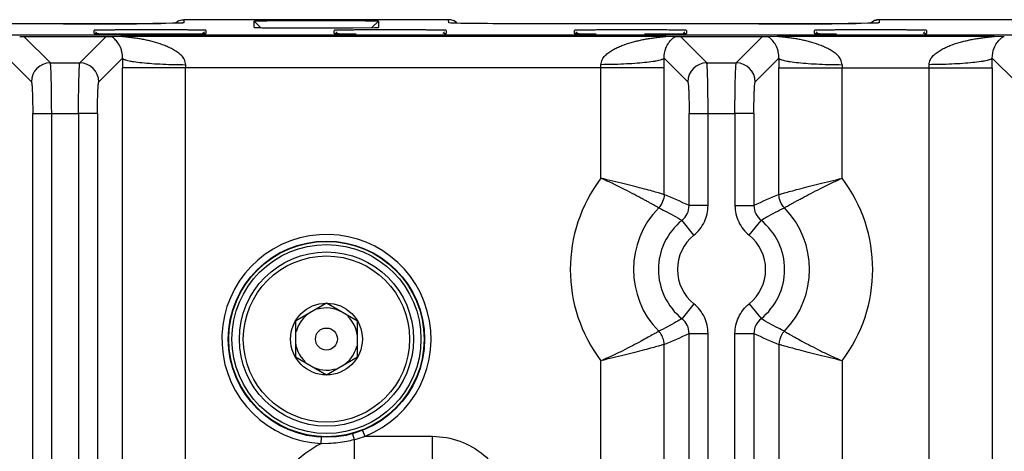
# Model space of a CAD drawing. Header units: inches. Extents: x 0 to 34, y 0 to 22.
# Tile 53 of 57: x 21.8 to 23.4, y 12.1 to 12.8. Entities that reach past the tile are written whole.
import ezdxf

# ---------------------------------------------------------------- set-up
doc = ezdxf.new("R2010")
doc.units = ezdxf.units.IN
doc.header["$LTSCALE"] = 1.87
doc.header["$MEASUREMENT"] = 0
doc.layers.get('0').update_dxf_attribs({"linetype": 'CONTINUOUS'})

msp = doc.modelspace()

# ---------------------------------------------------------------- linework, layer by layer
at = {"color": 7, "linetype": 'CONTINUOUS'}
for p, q in [((22.0977, 12.7927), (22.1009, 12.793)), ((22.5199, 12.793), (22.1008, 12.793)), ((22.1008, 12.793), (22.1008, 12.788)), ((22.212, 12.7808), (22.212, 12.7904)), ((22.2222, 12.7804), (22.212, 12.7904)), ((22.3986, 12.7804), (22.4088, 12.7904)), ((22.4088, 12.7904), (22.4088, 12.7808)), ((22.52, 12.788), (22.5199, 12.793)), ((23.4941, 12.793), (23.2008, 12.793)), ((23.2008, 12.793), (23.2008, 12.788)), ((21.9289, 12.7863), (21.5363, 12.7864)), ((22.0107, 12.7866), (21.9289, 12.7863)), ((21.9589, 12.7712), (21.9589, 12.7761)), ((21.9613, 12.7737), (21.9641, 12.7709)), ((22.0518, 12.7869), (22.0107, 12.7866)), ((22.0724, 12.7871), (22.0518, 12.7869)), ((22.089, 12.7874), (22.0645, 12.787)), ((22.0829, 12.7873), (22.0724, 12.7871)), ((22.0886, 12.7874), (22.0829, 12.7873)), ((22.0922, 12.7875), (22.0886, 12.7874)), ((22.0943, 12.7875), (22.0922, 12.7875)), ((22.0955, 12.7876), (22.0943, 12.7875)), ((22.0964, 12.7876), (22.096, 12.7876)), ((22.1008, 12.788), (22.0977, 12.7877)), ((22.1307, 12.7709), (22.1335, 12.7737)), ((22.136, 12.7761), (22.136, 12.7712)), ((22.212, 12.7808), (22.212, 12.7808)), ((22.3389, 12.7712), (22.3389, 12.7761)), ((22.3413, 12.7737), (22.3441, 12.7709)), ((22.3687, 12.7801), (22.4027, 12.7805)), ((22.4027, 12.7805), (22.4088, 12.7808)), ((22.4088, 12.7808), (22.4088, 12.7808)), ((22.5107, 12.7709), (22.5135, 12.7737)), ((22.516, 12.7761), (22.516, 12.7712)), ((22.5233, 12.7877), (22.52, 12.788)), ((22.5243, 12.7876), (22.52, 12.788)), ((22.5235, 12.7877), (22.5233, 12.7877)), ((22.5318, 12.7874), (22.5243, 12.7876)), ((22.5294, 12.7875), (22.5269, 12.7875)), ((22.5325, 12.7874), (22.5294, 12.7875)), ((22.5563, 12.787), (22.5318, 12.7874)), ((22.539, 12.7872), (22.5325, 12.7874)), ((22.5508, 12.7871), (22.539, 12.7872)), ((22.5756, 12.7868), (22.5508, 12.7871)), ((22.6253, 12.7865), (22.5756, 12.7868)), ((22.71, 12.7863), (22.6253, 12.7865)), ((23.0963, 12.7865), (22.71, 12.7863)), ((22.7189, 12.7712), (22.7189, 12.7761)), ((22.7213, 12.7737), (22.7241, 12.7709)), ((22.8907, 12.7709), (22.8935, 12.7737)), ((22.896, 12.7761), (22.896, 12.7712)), ((23.1072, 12.7865), (23.0963, 12.7865)), ((23.0989, 12.7712), (23.0989, 12.7761)), ((23.1013, 12.7737), (23.1041, 12.7709)), ((23.1518, 12.7869), (23.1072, 12.7865)), ((23.1724, 12.7871), (23.1518, 12.7869)), ((23.189, 12.7874), (23.1645, 12.787)), ((23.1829, 12.7873), (23.1724, 12.7871)), ((23.1886, 12.7874), (23.1829, 12.7873)), ((23.1922, 12.7875), (23.1886, 12.7874)), ((23.1943, 12.7875), (23.1922, 12.7875)), ((23.1955, 12.7876), (23.1943, 12.7875)), ((23.1964, 12.7876), (23.196, 12.7876)), ((23.2008, 12.788), (23.1977, 12.7877)), ((23.2707, 12.7709), (23.2735, 12.7737)), ((23.276, 12.7761), (23.276, 12.7712)), ((24.5828, 12.7684), (8.8888, 12.7684)), ((21.8413, 12.7664), (21.8481, 12.7662)), ((21.8481, 12.7662), (21.9781, 12.7662)), ((21.8898, 12.7246), (21.8481, 12.7662)), ((21.9781, 12.7662), (21.9365, 12.7246)), ((21.9589, 12.7712), (21.9589, 12.7712)), ((21.9781, 12.7662), (21.9863, 12.7665)), ((21.9863, 12.7665), (22.002, 12.7667)), ((22.002, 12.7667), (22.8628, 12.7667)), ((22.1328, 12.771), (22.136, 12.7712)), ((22.136, 12.7712), (22.136, 12.7712)), ((22.3389, 12.7712), (22.3389, 12.7712)), ((22.5128, 12.771), (22.516, 12.7712)), ((22.516, 12.7712), (22.516, 12.7712)), ((22.7189, 12.7712), (22.7189, 12.7712)), ((22.8628, 12.7667), (22.8784, 12.7665)), ((22.8798, 12.7664), (22.8866, 12.7662)), ((22.8866, 12.7662), (23.0166, 12.7662)), ((22.9282, 12.7246), (22.8866, 12.7662)), ((22.8928, 12.771), (22.896, 12.7712)), ((22.896, 12.7712), (22.896, 12.7712)), ((23.0166, 12.7662), (22.975, 12.7246)), ((23.0166, 12.7662), (23.0248, 12.7665)), ((23.0248, 12.7665), (23.0404, 12.7667)), ((23.0404, 12.7667), (23.382, 12.7667)), ((23.0989, 12.7712), (23.0989, 12.7712)), ((23.2728, 12.771), (23.276, 12.7712)), ((23.276, 12.7712), (23.276, 12.7712)), ((23.382, 12.7667), (23.3977, 12.7665)), ((21.8223, 12.7321), (21.8598, 12.6946)), ((21.9665, 12.6946), (22.004, 12.7321)), ((22.8608, 12.7321), (22.8983, 12.6946)), ((23.0049, 12.6946), (23.0424, 12.7321)), ((23.38, 12.7321), (23.4175, 12.6946)), ((21.8898, 12.7246), (21.9365, 12.7246)), ((22.8608, 12.7167), (22.0039, 12.7167)), ((22.0039, 12.0301), (22.0039, 12.7167)), ((22.1038, 11.9305), (22.1038, 12.7167)), ((22.7609, 12.5421), (22.7609, 12.7167)), ((22.8608, 12.5164), (22.8608, 12.7167)), ((22.9282, 12.7246), (22.975, 12.7246)), ((23.0424, 12.7167), (23.38, 12.7167)), ((23.0424, 12.5163), (23.0424, 12.7167)), ((23.1423, 12.5421), (23.1423, 12.7167)), ((23.2801, 11.9305), (23.2801, 12.7167)), ((23.38, 12.7167), (23.38, 12.0301)), ((21.8619, 12.6447), (21.9344, 12.6447)), ((21.8619, 9.4728), (21.8619, 12.6447)), ((21.8919, 9.4728), (21.8919, 12.6447)), ((21.9344, 12.6447), (21.9344, 9.4728)), ((21.9644, 12.6447), (21.9344, 12.6447)), ((21.9644, 12.6447), (21.9644, 9.4728)), ((22.9003, 12.6447), (22.9729, 12.6447)), ((22.9003, 12.4989), (22.9003, 12.6447)), ((22.9303, 12.4989), (22.9303, 12.6447)), ((22.9729, 12.6447), (22.9729, 12.4989)), ((23.0029, 12.6447), (22.9729, 12.6447)), ((23.0029, 12.6447), (23.0029, 12.4989)), ((22.9303, 12.4989), (22.9003, 12.4989)), ((22.9729, 12.4989), (23.0029, 12.4989)), ((22.9079, 12.4522), (22.8891, 12.4755)), ((22.9953, 12.4522), (23.0141, 12.4755)), ((22.3266, 12.3446), (22.2774, 12.3162)), ((22.3758, 12.3162), (22.3266, 12.3446)), ((22.9079, 12.3433), (22.8891, 12.32)), ((22.9953, 12.3433), (23.0141, 12.32)), ((22.2774, 12.3162), (22.2774, 12.2593)), ((22.3758, 12.2593), (22.3758, 12.3162)), ((22.9003, 12.2966), (22.9303, 12.2966)), ((22.9003, 12.0559), (22.9003, 12.2966)), ((22.9303, 12.0559), (22.9303, 12.2966)), ((22.9729, 12.2966), (23.0029, 12.2966)), ((22.9729, 12.0559), (22.9729, 12.2966)), ((23.0029, 12.2966), (23.0029, 12.0559)), ((22.1711, 12.2877), (22.1721, 12.2877)), ((22.4811, 12.2877), (22.482, 12.2877)), ((22.8608, 12.0612), (22.8608, 12.2792)), ((23.0424, 12.2791), (23.0424, 12.0612)), ((22.2774, 12.2593), (22.3266, 12.2309)), ((22.3266, 12.2309), (22.3758, 12.2593)), ((22.7609, 12.0977), (22.7609, 12.2534)), ((23.1423, 12.2534), (23.1423, 12.0977)), ((22.3676, 12.1378), (22.3702, 12.1287)), ((22.3835, 12.1431), (22.3872, 12.1338)), ((22.3183, 12.1225), (22.3188, 12.1325)), ((22.3183, 12.1225), (22.3305, 12.1228)), ((22.3702, 12.1287), (22.3702, 12.0378)), ((22.3872, 12.1338), (22.4945, 12.1338)), ((22.4945, 12.0378), (22.4945, 12.1338))]:
    msp.add_line(p, q, dxfattribs=at)
for points in [[(22.0981, 12.7877), (22.0981, 12.7877), (22.0981, 12.7877), (22.098, 12.7877), (22.0978, 12.7877), (22.0975, 12.7877), (22.0972, 12.7877), (22.0969, 12.7876)], [(22.5244, 12.7876), (22.5239, 12.7877), (22.5235, 12.7877)], [(22.5269, 12.7875), (22.5255, 12.7876), (22.5249, 12.7876)], [(23.1981, 12.7877), (23.1981, 12.7877), (23.1981, 12.7877), (23.198, 12.7877), (23.1978, 12.7877), (23.1975, 12.7877), (23.1972, 12.7877), (23.1969, 12.7876)]]:
    msp.add_lwpolyline(points, dxfattribs=at)
for centre, radius in [((22.3266, 12.2875), 0.1553), ((22.3266, 12.2877), 0.1545), ((22.3266, 12.2877), 0.1495), ((22.3266, 12.2877), 0.1378), ((22.3266, 12.2877), 0.1315), ((22.3266, 12.2877), 0.0568), ((22.3266, 12.2877), 0.0174)]:
    msp.add_circle(centre, radius, dxfattribs=at)
for centre, radius, start, end in [((22.5199, 12.7733), 0.0197, 48.9091, 89.9389), ((23.2009, 12.7732), 0.0197, 90.0539, 133.8622), ((21.9129, 32.5322), 19.7459, 269.99399, 270.21808), ((21.9559, 22.7475), 9.9611, 270.18488, 270.62472), ((22.3111, 22.6837), 9.9038, 269.60521, 270.33316), ((23.0129, 32.5322), 19.7459, 269.99399, 270.21808), ((23.0559, 22.7475), 9.9611, 270.18488, 270.62472), ((21.9652, 12.7345), 0.0383, 54.6961, 56.482), ((22.0413, 20.127), 7.3566, 269.62713, 269.95577), ((22.9065, 12.7261), 0.0491, 124.8391, 126.1445), ((22.8895, 13.0044), 0.2382, 267.3274, 267.6485), ((23.0036, 12.7345), 0.0383, 54.6961, 56.482), ((23.4257, 12.7261), 0.0491, 124.8391, 126.1445), ((23.4088, 13.0044), 0.2382, 267.3274, 267.6485), ((25.436, 12.7167), 3.4321, 179.7418, 179.9998), ((19.4071, 12.7166), 3.4537, 0.001, 0.2574), ((26.4747, 12.7167), 3.4323, 179.7418, 179.9998), ((19.926, 12.7166), 3.454, 0.001, 0.2574), ((21.8898, 12.6946), 0.03, 90.129, 179.871), ((21.9364, 12.6946), 0.03, 0.1308, 89.8692), ((22.4824, 12.7167), 0.3786, 179.2199, 179.9995), ((22.3819, 12.7167), 0.379, 0.001, 0.7798), ((22.9283, 12.6946), 0.03, 90.129, 179.871), ((22.9749, 12.6946), 0.03, 0.1308, 89.8692), ((23.5209, 12.7167), 0.3786, 179.2199, 179.9995), ((22.9011, 12.7167), 0.379, 0.001, 0.7798), ((22.9516, 12.3977), 0.2392, 142.8688, 217.1271), ((22.9516, 12.3977), 0.2392, 322.8716, 37.1281), ((22.5753, 11.8158), 0.7565, 64.549, 67.8231), ((23.3167, 11.8412), 0.7287, 112.1141, 115.5129), ((22.9516, 12.3977), 0.1393, 135.5173, 224.4784), ((22.8704, 12.4989), 0.0299, 308.7065, 0.0694), ((23.0328, 12.4989), 0.0299, 179.9375, 231.2942), ((22.9516, 12.3977), 0.1393, 315.5173, 44.4783), ((22.9516, 12.3977), 0.0998, 128.7653, 231.2331), ((22.9516, 12.3977), 0.0998, 308.7649, 51.2313), ((22.3266, 12.2877), 0.1655, 291.4776, 267.1382), ((22.9516, 12.3977), 0.0698, 128.7651, 231.2349), ((22.9516, 12.3977), 0.0698, 308.7651, 51.2349), ((22.3266, 12.2877), 0.0492, 60, 106.5499), ((22.3266, 12.2877), 0.0492, 120, 166.5499), ((22.3266, 12.2877), 0.0492, 0, 46.5499), ((22.8704, 12.2966), 0.0299, 359.9375, 51.2934), ((23.0328, 12.2966), 0.0299, 128.7073, 180.0695), ((22.5865, 12.9543), 0.7287, 292.1141, 295.5129), ((23.3279, 12.9797), 0.7565, 244.549, 247.8231), ((22.3266, 12.2877), 0.0492, 180, 226.5499), ((22.3266, 12.2877), 0.0492, 300, 346.5499), ((22.3266, 12.2877), 0.0492, 240, 286.5499), ((22.3088, 12.385), 0.2636, 280.9335, 283.4606), ((22.3273, 12.3012), 0.1778, 283.9502, 288.4012), ((22.3278, 12.2998), 0.1763, 288.4046, 289.6798)]:
    msp.add_arc(centre, radius, start, end, dxfattribs=at)
for points, knots in [([(22.087, 12.7874), (22.0878, 12.7881), (22.0909, 12.7906), (22.0947, 12.7922), (22.0977, 12.7927)], [0, 0, 0, 0, 0.254941, 1, 1, 1, 1]), ([(22.3279, 12.7912), (22.3207, 12.7912), (22.3065, 12.7913), (22.2889, 12.7912), (22.2751, 12.7912), (22.2654, 12.7912), (22.2561, 12.7911), (22.2476, 12.7911), (22.2397, 12.791), (22.2327, 12.7909), (22.2275, 12.7909), (22.2238, 12.7908), (22.2214, 12.7908), (22.2192, 12.7907), (22.2174, 12.7907), (22.2158, 12.7906), (22.2145, 12.7906), (22.2135, 12.7905), (22.213, 12.7905), (22.2126, 12.7905), (22.2124, 12.7905), (22.2122, 12.7904), (22.2121, 12.7904), (22.212, 12.7904), (22.212, 12.7904)], [0, 0, 0, 0, 0.184849, 0.36806, 0.456318, 0.540938, 0.620878, 0.695204, 0.763056, 0.823584, 0.876063, 0.899105, 0.919921, 0.938439, 0.954592, 0.968328, 0.979624, 0.988456, 0.99194, 0.994801, 0.997035, 0.998641, 0.999621, 1, 1, 1, 1]), ([(22.4088, 12.7904), (22.4088, 12.7904), (22.4088, 12.7904), (22.4087, 12.7904), (22.4086, 12.7905), (22.4083, 12.7905), (22.4079, 12.7905), (22.4072, 12.7905), (22.4064, 12.7906), (22.4054, 12.7906), (22.4042, 12.7907), (22.4023, 12.7907), (22.3994, 12.7908), (22.3955, 12.7908), (22.3909, 12.7909), (22.3857, 12.7909), (22.3799, 12.791), (22.3737, 12.7911), (22.3669, 12.7911), (22.3571, 12.7912), (22.344, 12.7912), (22.3334, 12.7912), (22.3279, 12.7912)], [0, 0, 0, 0, 0.000372, 0.001273, 0.002741, 0.004779, 0.010563, 0.018615, 0.028919, 0.041459, 0.056215, 0.073172, 0.113571, 0.162302, 0.218963, 0.283152, 0.354435, 0.432236, 0.515941, 0.604936, 0.796144, 1, 1, 1, 1]), ([(23.187, 12.7874), (23.1885, 12.7888), (23.1918, 12.7911), (23.1957, 12.7924), (23.1977, 12.7927)], [0, 0, 0, 0, 0.499497, 1, 1, 1, 1]), ([(22.0363, 12.7768), (22.0311, 12.7768), (22.021, 12.7768), (22.0086, 12.7768), (21.9992, 12.7767), (21.9927, 12.7767), (21.9867, 12.7766), (21.9812, 12.7766), (21.9762, 12.7765), (21.9718, 12.7765), (21.968, 12.7764), (21.9652, 12.7764), (21.9633, 12.7763), (21.9622, 12.7763), (21.9612, 12.7763), (21.9604, 12.7762), (21.9598, 12.7762), (21.9593, 12.7762), (21.9591, 12.7761), (21.959, 12.7761), (21.9589, 12.7761), (21.9589, 12.7761), (21.9589, 12.7761)], [0, 0, 0, 0, 0.201424, 0.39158, 0.480496, 0.564356, 0.642457, 0.714108, 0.778765, 0.835949, 0.885185, 0.926, 0.943133, 0.95805, 0.970732, 0.981159, 0.98931, 0.995167, 0.997231, 0.998717, 0.999629, 1, 1, 1, 1]), ([(22.136, 12.7761), (22.136, 12.7761), (22.1359, 12.7761), (22.1358, 12.7761), (22.1357, 12.7761), (22.1355, 12.7762), (22.1352, 12.7762), (22.1347, 12.7762), (22.1339, 12.7762), (22.1328, 12.7763), (22.1315, 12.7763), (22.1299, 12.7764), (22.1281, 12.7764), (22.126, 12.7764), (22.1228, 12.7765), (22.1184, 12.7765), (22.1124, 12.7766), (22.1058, 12.7767), (22.0984, 12.7767), (22.0905, 12.7768), (22.0821, 12.7768), (22.0702, 12.7768), (22.0549, 12.7769), (22.0425, 12.7768), (22.0363, 12.7768)], [0, 0, 0, 0, 0.000377, 0.001345, 0.00293, 0.005135, 0.007956, 0.011392, 0.020098, 0.031226, 0.044752, 0.06065, 0.078893, 0.099428, 0.122183, 0.174051, 0.233903, 0.301135, 0.374987, 0.45458, 0.53903, 0.627434, 0.81202, 1, 1, 1, 1]), ([(22.1008, 12.788), (22.1008, 12.7879), (22.1007, 12.7879), (22.1005, 12.7879), (22.1003, 12.7879), (22.0998, 12.7878), (22.0989, 12.7877), (22.0976, 12.7877), (22.096, 12.7876), (22.094, 12.7875), (22.0916, 12.7875), (22.0899, 12.7874), (22.089, 12.7874)], [0, 0, 0, 0, 0.007099, 0.021154, 0.042442, 0.071054, 0.150452, 0.259678, 0.399004, 0.568686, 0.768975, 1, 1, 1, 1]), ([(22.212, 12.7808), (22.212, 12.7808), (22.2121, 12.7807), (22.2122, 12.7807), (22.2124, 12.7807), (22.2128, 12.7807), (22.2134, 12.7806), (22.2143, 12.7806), (22.2154, 12.7805), (22.2168, 12.7805), (22.2184, 12.7805), (22.2211, 12.7804), (22.2249, 12.7803), (22.2302, 12.7803), (22.2363, 12.7802), (22.2406, 12.7802), (22.2428, 12.7801)], [0, 0, 0, 0, 0.001899, 0.005754, 0.011604, 0.019451, 0.041114, 0.070689, 0.108111, 0.153311, 0.206222, 0.266733, 0.409769, 0.58079, 0.778151, 1, 1, 1, 1]), ([(22.516, 12.7761), (22.516, 12.7761), (22.5159, 12.7761), (22.5159, 12.7761), (22.5157, 12.7761), (22.5154, 12.7762), (22.5149, 12.7762), (22.5142, 12.7762), (22.5132, 12.7763), (22.5121, 12.7763), (22.5107, 12.7763), (22.5085, 12.7764), (22.5053, 12.7764), (22.5008, 12.7765), (22.4957, 12.7766), (22.4898, 12.7766), (22.4834, 12.7767), (22.4765, 12.7767), (22.469, 12.7768), (22.4584, 12.7768), (22.4445, 12.7768), (22.4274, 12.7769), (22.4104, 12.7768), (22.3965, 12.7768), (22.3858, 12.7768), (22.3784, 12.7767), (22.3714, 12.7767), (22.365, 12.7766), (22.3592, 12.7766), (22.3541, 12.7765), (22.3496, 12.7764), (22.3463, 12.7764), (22.3441, 12.7763), (22.3428, 12.7763), (22.3416, 12.7763), (22.3407, 12.7762), (22.3399, 12.7762), (22.3394, 12.7762), (22.3391, 12.7761), (22.339, 12.7761), (22.3389, 12.7761), (22.3389, 12.7761), (22.3389, 12.7761)], [0, 0, 0, 0, 0.000187, 0.000656, 0.001422, 0.002487, 0.005509, 0.009715, 0.015092, 0.021631, 0.029319, 0.038145, 0.059137, 0.084374, 0.113589, 0.146517, 0.182871, 0.222278, 0.264345, 0.308677, 0.402457, 0.499974, 0.597492, 0.691273, 0.735608, 0.77768, 0.817094, 0.853453, 0.886387, 0.915609, 0.940852, 0.96185, 0.970677, 0.978366, 0.984906, 0.990284, 0.99449, 0.997513, 0.998578, 0.999344, 0.999813, 1, 1, 1, 1]), ([(22.71, 12.7863), (22.6813, 12.7863), (22.63, 12.7864), (22.5788, 12.7867), (22.5563, 12.787)], [0, 0, 0, 0, 0.561193, 1, 1, 1, 1]), ([(22.8307, 12.7768), (22.8241, 12.7768), (22.8106, 12.7769), (22.7939, 12.7768), (22.7807, 12.7768), (22.7713, 12.7768), (22.7623, 12.7767), (22.7539, 12.7767), (22.7463, 12.7766), (22.7394, 12.7766), (22.7342, 12.7765), (22.7305, 12.7765), (22.7281, 12.7764), (22.726, 12.7764), (22.7242, 12.7763), (22.7226, 12.7763), (22.7213, 12.7763), (22.7204, 12.7762), (22.7198, 12.7762), (22.7195, 12.7762), (22.7192, 12.7761), (22.719, 12.7761), (22.719, 12.7761), (22.7189, 12.7761), (22.7189, 12.7761)], [0, 0, 0, 0, 0.179277, 0.360069, 0.448074, 0.532909, 0.613452, 0.68869, 0.757617, 0.819268, 0.872891, 0.896481, 0.917809, 0.936792, 0.953352, 0.967447, 0.979048, 0.988127, 0.991711, 0.994655, 0.996954, 0.998607, 0.999615, 1, 1, 1, 1]), ([(22.896, 12.7761), (22.896, 12.7761), (22.8959, 12.7761), (22.8959, 12.7761), (22.8956, 12.7761), (22.8953, 12.7762), (22.8947, 12.7762), (22.8941, 12.7762), (22.8933, 12.7763), (22.8923, 12.7763), (22.8908, 12.7763), (22.8885, 12.7764), (22.8854, 12.7764), (22.8818, 12.7765), (22.8776, 12.7765), (22.873, 12.7766), (22.8661, 12.7767), (22.8564, 12.7767), (22.844, 12.7768), (22.8353, 12.7768), (22.8307, 12.7768)], [0, 0, 0, 0, 0.000374, 0.001262, 0.004704, 0.010379, 0.018279, 0.028387, 0.040686, 0.055159, 0.071787, 0.111439, 0.159431, 0.215375, 0.27886, 0.349473, 0.4268, 0.59951, 0.792236, 1, 1, 1, 1]), ([(23.276, 12.7761), (23.276, 12.7761), (23.2759, 12.7761), (23.2759, 12.7761), (23.2757, 12.7761), (23.2754, 12.7762), (23.2749, 12.7762), (23.2742, 12.7762), (23.2732, 12.7763), (23.2721, 12.7763), (23.2707, 12.7763), (23.2685, 12.7764), (23.2653, 12.7764), (23.2608, 12.7765), (23.2557, 12.7766), (23.2498, 12.7766), (23.2434, 12.7767), (23.2365, 12.7767), (23.229, 12.7768), (23.2184, 12.7768), (23.2045, 12.7768), (23.1874, 12.7769), (23.1704, 12.7768), (23.1565, 12.7768), (23.1458, 12.7768), (23.1384, 12.7767), (23.1314, 12.7767), (23.125, 12.7766), (23.1192, 12.7766), (23.114, 12.7765), (23.1096, 12.7764), (23.1063, 12.7764), (23.1041, 12.7763), (23.1028, 12.7763), (23.1016, 12.7763), (23.1007, 12.7762), (23.0999, 12.7762), (23.0994, 12.7762), (23.0991, 12.7761), (23.099, 12.7761), (23.0989, 12.7761), (23.0989, 12.7761), (23.0989, 12.7761)], [0, 0, 0, 0, 0.000186, 0.000655, 0.001421, 0.002486, 0.005508, 0.009713, 0.01509, 0.021629, 0.029317, 0.038142, 0.059135, 0.084371, 0.113586, 0.146514, 0.182868, 0.222276, 0.264343, 0.308675, 0.402456, 0.499974, 0.597493, 0.691275, 0.73561, 0.777683, 0.817097, 0.853456, 0.88639, 0.915612, 0.940855, 0.961852, 0.970679, 0.978368, 0.984907, 0.990285, 0.994491, 0.997514, 0.998579, 0.999345, 0.999814, 1, 1, 1, 1]), ([(23.2008, 12.788), (23.2008, 12.7879), (23.2007, 12.7879), (23.2005, 12.7879), (23.2003, 12.7879), (23.1998, 12.7878), (23.1989, 12.7877), (23.1976, 12.7877), (23.196, 12.7876), (23.194, 12.7875), (23.1916, 12.7875), (23.1899, 12.7874), (23.189, 12.7874)], [0, 0, 0, 0, 0.007099, 0.021154, 0.042442, 0.071054, 0.150452, 0.259678, 0.399004, 0.568686, 0.768975, 1, 1, 1, 1]), ([(21.9589, 12.7712), (21.9589, 12.7711), (21.959, 12.7711), (21.9591, 12.7711), (21.9593, 12.7711), (21.9597, 12.7711), (21.9604, 12.771), (21.9614, 12.771), (21.9627, 12.7709), (21.9643, 12.7709), (21.9661, 12.7709), (21.9691, 12.7708), (21.9734, 12.7707), (21.9793, 12.7707), (21.9861, 12.7706), (21.9909, 12.7706), (21.9934, 12.7706)], [0, 0, 0, 0, 0.001838, 0.005682, 0.011561, 0.019473, 0.041361, 0.071264, 0.109093, 0.154755, 0.208158, 0.269161, 0.41298, 0.584152, 0.780601, 1, 1, 1, 1]), ([(22.004, 12.7321), (22.004, 12.7354), (22.0035, 12.7409), (22.0009, 12.7492), (21.9972, 12.7562), (21.9922, 12.7619), (21.9889, 12.7647), (21.9873, 12.7658)], [0, 0, 0, 0, 0.252533, 0.419891, 0.665829, 0.853197, 1, 1, 1, 1]), ([(22.1039, 12.7218), (22.1038, 12.7232), (22.1033, 12.7259), (22.102, 12.7297), (22.1, 12.7332), (22.0973, 12.7362), (22.0944, 12.7388), (22.0913, 12.7412), (22.0881, 12.7434), (22.0837, 12.7461), (22.078, 12.749), (22.0685, 12.753), (22.0587, 12.7563), (22.0489, 12.759), (22.0414, 12.7608), (22.034, 12.7622), (22.0277, 12.7633), (22.0226, 12.764), (22.0188, 12.7645), (22.0157, 12.7649), (22.0132, 12.7651), (22.0114, 12.7654), (22.0095, 12.7656), (22.0077, 12.7657), (22.006, 12.7659), (22.0046, 12.7661), (22.0035, 12.7662), (22.0029, 12.7663), (22.0024, 12.7664), (22.0021, 12.7664), (22.0018, 12.7664), (22.0015, 12.7665), (22.0013, 12.7665), (22.0012, 12.7665), (22.0011, 12.7666), (22.0012, 12.7666), (22.0013, 12.7666), (22.0015, 12.7667), (22.0017, 12.7667), (22.0019, 12.7667), (22.002, 12.7667)], [0, 0, 0, 0, 0.034184, 0.068107, 0.101417, 0.134501, 0.167554, 0.200324, 0.232873, 0.265324, 0.330141, 0.394815, 0.52358, 0.587655, 0.651607, 0.715525, 0.779474, 0.811471, 0.843427, 0.875207, 0.890974, 0.906611, 0.922067, 0.937273, 0.952095, 0.966209, 0.972861, 0.979138, 0.982111, 0.984926, 0.987478, 0.989653, 0.991342, 0.992435, 0.992864, 0.99329, 0.994287, 0.995796, 0.997731, 1, 1, 1, 1]), ([(22.0356, 12.7704), (22.0461, 12.7704), (22.0664, 12.7704), (22.0942, 12.7705), (22.1142, 12.7706), (22.1264, 12.7708), (22.131, 12.7709), (22.1328, 12.771)], [0, 0, 0, 0, 0.325026, 0.624094, 0.859075, 0.94278, 1, 1, 1, 1]), ([(22.3389, 12.7712), (22.3389, 12.7711), (22.339, 12.7711), (22.3391, 12.7711), (22.3393, 12.7711), (22.3397, 12.7711), (22.3404, 12.771), (22.3414, 12.771), (22.3427, 12.7709), (22.3443, 12.7709), (22.3461, 12.7709), (22.3491, 12.7708), (22.3534, 12.7707), (22.3593, 12.7707), (22.3661, 12.7706), (22.3709, 12.7706), (22.3734, 12.7706)], [0, 0, 0, 0, 0.001839, 0.005685, 0.011568, 0.019484, 0.041383, 0.071298, 0.109138, 0.15481, 0.208218, 0.269223, 0.413033, 0.584188, 0.780618, 1, 1, 1, 1]), ([(22.7189, 12.7712), (22.7189, 12.7711), (22.719, 12.7711), (22.7191, 12.7711), (22.7193, 12.7711), (22.7197, 12.7711), (22.7204, 12.771), (22.7214, 12.771), (22.7227, 12.7709), (22.7243, 12.7709), (22.7261, 12.7709), (22.7291, 12.7708), (22.7334, 12.7707), (22.7393, 12.7707), (22.7461, 12.7706), (22.7509, 12.7706), (22.7534, 12.7706)], [0, 0, 0, 0, 0.001838, 0.005682, 0.011561, 0.019473, 0.041361, 0.071264, 0.109093, 0.154755, 0.208158, 0.269161, 0.41298, 0.584152, 0.780601, 1, 1, 1, 1]), ([(22.7609, 12.7218), (22.761, 12.7232), (22.7614, 12.7259), (22.7627, 12.7297), (22.7647, 12.7332), (22.7674, 12.7361), (22.7703, 12.7388), (22.7743, 12.742), (22.7798, 12.7455), (22.7867, 12.749), (22.7962, 12.753), (22.8059, 12.7563), (22.8158, 12.7589), (22.8232, 12.7607), (22.8307, 12.7622), (22.8382, 12.7634), (22.8444, 12.7643), (22.8488, 12.7649), (22.8512, 12.7652), (22.8531, 12.7654), (22.8549, 12.7656), (22.8567, 12.7658), (22.8584, 12.766), (22.8601, 12.7662), (22.8614, 12.7663), (22.8623, 12.7664), (22.8628, 12.7665), (22.8631, 12.7665), (22.8633, 12.7665), (22.8635, 12.7666), (22.8636, 12.7666), (22.8636, 12.7666), (22.8636, 12.7666), (22.8636, 12.7666), (22.8636, 12.7666), (22.8635, 12.7666), (22.8634, 12.7667), (22.8632, 12.7667), (22.863, 12.7667), (22.8628, 12.7667)], [0, 0, 0, 0, 0.03416, 0.067943, 0.101122, 0.134216, 0.167172, 0.199792, 0.26468, 0.329425, 0.393962, 0.522631, 0.586801, 0.65083, 0.714682, 0.778281, 0.841453, 0.872763, 0.888312, 0.90375, 0.919054, 0.934144, 0.949034, 0.963235, 0.97657, 0.982902, 0.985736, 0.988218, 0.99025, 0.991737, 0.992247, 0.99259, 0.992767, 0.992894, 0.993187, 0.993674, 0.994347, 0.995192, 1, 1, 1, 1]), ([(22.83, 12.7704), (22.8372, 12.7704), (22.8504, 12.7705), (22.8683, 12.7706), (22.8821, 12.7707), (22.8898, 12.7709), (22.8928, 12.771)], [0, 0, 0, 0, 0.339814, 0.632259, 0.857369, 1, 1, 1, 1]), ([(22.8608, 12.7321), (22.8606, 12.7375), (22.8623, 12.7463), (22.8676, 12.7562), (22.8726, 12.762), (22.876, 12.7647), (22.8775, 12.7658)], [0, 0, 0, 0, 0.416761, 0.66561, 0.857323, 1, 1, 1, 1]), ([(23.0424, 12.7321), (23.0425, 12.7354), (23.0419, 12.7409), (23.0394, 12.7492), (23.0357, 12.7562), (23.0307, 12.7619), (23.0273, 12.7647), (23.0258, 12.7658)], [0, 0, 0, 0, 0.252533, 0.419891, 0.665829, 0.853197, 1, 1, 1, 1]), ([(23.1423, 12.7218), (23.1422, 12.7232), (23.1418, 12.7259), (23.1405, 12.7297), (23.1384, 12.7332), (23.1358, 12.7362), (23.1329, 12.7388), (23.1298, 12.7412), (23.1266, 12.7434), (23.1222, 12.7461), (23.1164, 12.749), (23.1069, 12.753), (23.0972, 12.7563), (23.0873, 12.759), (23.0799, 12.7608), (23.0724, 12.7622), (23.0661, 12.7633), (23.0611, 12.764), (23.0573, 12.7645), (23.0542, 12.7649), (23.0517, 12.7651), (23.0498, 12.7654), (23.048, 12.7656), (23.0462, 12.7657), (23.0444, 12.7659), (23.043, 12.7661), (23.042, 12.7662), (23.0413, 12.7663), (23.0409, 12.7664), (23.0405, 12.7664), (23.0402, 12.7664), (23.04, 12.7665), (23.0398, 12.7665), (23.0397, 12.7665), (23.0396, 12.7666), (23.0397, 12.7666), (23.0398, 12.7666), (23.04, 12.7667), (23.0402, 12.7667), (23.0403, 12.7667), (23.0404, 12.7667)], [0, 0, 0, 0, 0.034184, 0.068107, 0.101417, 0.134501, 0.167554, 0.200324, 0.232873, 0.265324, 0.330141, 0.394815, 0.52358, 0.587655, 0.651607, 0.715525, 0.779474, 0.811471, 0.843427, 0.875207, 0.890974, 0.906611, 0.922067, 0.937273, 0.952095, 0.966209, 0.972861, 0.979138, 0.982111, 0.984926, 0.987478, 0.989653, 0.991342, 0.992435, 0.992864, 0.99329, 0.994287, 0.995796, 0.997731, 1, 1, 1, 1]), ([(23.0989, 12.7712), (23.0989, 12.7711), (23.099, 12.7711), (23.0991, 12.7711), (23.0993, 12.7711), (23.0997, 12.7711), (23.1004, 12.771), (23.1014, 12.771), (23.1027, 12.7709), (23.1043, 12.7709), (23.1061, 12.7709), (23.1091, 12.7708), (23.1134, 12.7707), (23.1193, 12.7707), (23.1261, 12.7706), (23.1309, 12.7706), (23.1334, 12.7706)], [0, 0, 0, 0, 0.001838, 0.005682, 0.011561, 0.019473, 0.041361, 0.071264, 0.109093, 0.154755, 0.208158, 0.269161, 0.41298, 0.584152, 0.780601, 1, 1, 1, 1]), ([(23.2801, 12.7218), (23.2802, 12.7232), (23.2806, 12.7259), (23.2819, 12.7297), (23.284, 12.7332), (23.2866, 12.7361), (23.2895, 12.7388), (23.2936, 12.742), (23.299, 12.7455), (23.3059, 12.749), (23.3154, 12.753), (23.3251, 12.7563), (23.335, 12.7589), (23.3425, 12.7607), (23.3499, 12.7622), (23.3574, 12.7634), (23.3636, 12.7643), (23.368, 12.7649), (23.3705, 12.7652), (23.3723, 12.7654), (23.3741, 12.7656), (23.3759, 12.7658), (23.3776, 12.766), (23.3793, 12.7662), (23.3807, 12.7663), (23.3816, 12.7664), (23.382, 12.7665), (23.3823, 12.7665), (23.3825, 12.7665), (23.3827, 12.7666), (23.3828, 12.7666), (23.3828, 12.7666), (23.3829, 12.7666), (23.3828, 12.7666), (23.3828, 12.7666), (23.3827, 12.7666), (23.3827, 12.7667), (23.3824, 12.7667), (23.3822, 12.7667), (23.382, 12.7667)], [0, 0, 0, 0, 0.03416, 0.067943, 0.101122, 0.134216, 0.167172, 0.199792, 0.26468, 0.329425, 0.393962, 0.522631, 0.586801, 0.65083, 0.714682, 0.778281, 0.841453, 0.872763, 0.888312, 0.90375, 0.919054, 0.934144, 0.949034, 0.963235, 0.97657, 0.982902, 0.985736, 0.988218, 0.99025, 0.991737, 0.992247, 0.99259, 0.992767, 0.992894, 0.993187, 0.993674, 0.994347, 0.995192, 1, 1, 1, 1]), ([(23.38, 12.7321), (23.3799, 12.7375), (23.3815, 12.7463), (23.3868, 12.7562), (23.3919, 12.762), (23.3952, 12.7647), (23.3967, 12.7658)], [0, 0, 0, 0, 0.416761, 0.66561, 0.857323, 1, 1, 1, 1]), ([(22.004, 12.7321), (22.0041, 12.7318), (22.0049, 12.731), (22.0066, 12.7301), (22.0091, 12.7292), (22.0125, 12.7283), (22.0168, 12.7274), (22.0243, 12.7262), (22.0356, 12.7248), (22.051, 12.7236), (22.0682, 12.7226), (22.086, 12.722), (22.0979, 12.7219), (22.1039, 12.7218)], [0, 0, 0, 0, 0.011761, 0.030008, 0.056091, 0.09079, 0.134535, 0.187002, 0.315915, 0.47197, 0.64508, 0.824315, 1, 1, 1, 1]), ([(22.8608, 12.7321), (22.8606, 12.7318), (22.8599, 12.731), (22.8582, 12.7301), (22.8557, 12.7292), (22.8523, 12.7283), (22.8479, 12.7274), (22.8404, 12.7262), (22.8291, 12.7248), (22.8137, 12.7236), (22.7966, 12.7226), (22.7788, 12.722), (22.7668, 12.7219), (22.7609, 12.7218)], [0, 0, 0, 0, 0.011762, 0.03001, 0.056096, 0.090796, 0.134543, 0.187011, 0.315926, 0.471979, 0.645086, 0.824318, 1, 1, 1, 1]), ([(23.0424, 12.7321), (23.0426, 12.7318), (23.0434, 12.731), (23.045, 12.7301), (23.0475, 12.7292), (23.0509, 12.7283), (23.0553, 12.7274), (23.0628, 12.7262), (23.0741, 12.7248), (23.0895, 12.7236), (23.1066, 12.7226), (23.1244, 12.722), (23.1364, 12.7219), (23.1423, 12.7218)], [0, 0, 0, 0, 0.011761, 0.030008, 0.056091, 0.09079, 0.134535, 0.187002, 0.315915, 0.47197, 0.64508, 0.824315, 1, 1, 1, 1]), ([(23.38, 12.7321), (23.3798, 12.7318), (23.3791, 12.731), (23.3774, 12.7301), (23.3749, 12.7292), (23.3715, 12.7283), (23.3672, 12.7274), (23.3597, 12.7262), (23.3484, 12.7248), (23.3329, 12.7236), (23.3158, 12.7226), (23.298, 12.722), (23.286, 12.7219), (23.2801, 12.7218)], [0, 0, 0, 0, 0.011762, 0.03001, 0.056096, 0.090796, 0.134543, 0.187011, 0.315926, 0.471979, 0.645086, 0.824318, 1, 1, 1, 1]), ([(21.8919, 12.6447), (21.8919, 12.6497), (21.8918, 12.6597), (21.8917, 12.6741), (21.8915, 12.6875), (21.8913, 12.6978), (21.8911, 12.7051), (21.8909, 12.7098), (21.8908, 12.7139), (21.8906, 12.7173), (21.8904, 12.7201), (21.8902, 12.7221), (21.8901, 12.7232), (21.89, 12.7239), (21.8899, 12.7243), (21.8898, 12.7245), (21.8898, 12.7246)], [0, 0, 0, 0, 0.189386, 0.372619, 0.542007, 0.69158, 0.757235, 0.816039, 0.867479, 0.911045, 0.946281, 0.972942, 0.983004, 0.990863, 0.996515, 1, 1, 1, 1]), ([(21.9344, 12.6447), (21.9344, 12.6498), (21.9344, 12.6597), (21.9346, 12.6741), (21.9347, 12.6875), (21.935, 12.6978), (21.9352, 12.7051), (21.9353, 12.7098), (21.9355, 12.7139), (21.9357, 12.7173), (21.9359, 12.7201), (21.936, 12.7221), (21.9362, 12.7232), (21.9363, 12.7239), (21.9364, 12.7243), (21.9365, 12.7245), (21.9365, 12.7246)], [0, 0, 0, 0, 0.189392, 0.372628, 0.542017, 0.691588, 0.757242, 0.816044, 0.867482, 0.911047, 0.946281, 0.972942, 0.983003, 0.990862, 0.996515, 1, 1, 1, 1]), ([(22.9303, 12.6447), (22.9303, 12.6498), (22.9303, 12.6597), (22.9302, 12.6741), (22.93, 12.6875), (22.9298, 12.6978), (22.9296, 12.7051), (22.9294, 12.7098), (22.9292, 12.7139), (22.9291, 12.7173), (22.9289, 12.7201), (22.9287, 12.7221), (22.9286, 12.7232), (22.9285, 12.7239), (22.9284, 12.7243), (22.9283, 12.7245), (22.9282, 12.7246)], [0, 0, 0, 0, 0.189395, 0.37263, 0.542018, 0.691589, 0.757242, 0.816044, 0.867483, 0.911048, 0.946282, 0.972943, 0.983004, 0.990863, 0.996515, 1, 1, 1, 1]), ([(22.9729, 12.6447), (22.9729, 12.6498), (22.9729, 12.6597), (22.973, 12.6741), (22.9732, 12.6875), (22.9734, 12.6978), (22.9736, 12.7051), (22.9738, 12.7098), (22.974, 12.7139), (22.9741, 12.7173), (22.9743, 12.7201), (22.9745, 12.7221), (22.9746, 12.7232), (22.9747, 12.7239), (22.9748, 12.7243), (22.9749, 12.7245), (22.975, 12.7246)], [0, 0, 0, 0, 0.189392, 0.372628, 0.542017, 0.691588, 0.757242, 0.816044, 0.867482, 0.911047, 0.946281, 0.972942, 0.983003, 0.990862, 0.996515, 1, 1, 1, 1]), ([(21.8598, 12.6946), (21.8599, 12.6945), (21.86, 12.694), (21.8602, 12.6931), (21.8604, 12.6918), (21.8606, 12.6901), (21.8608, 12.6879), (21.861, 12.6843), (21.8613, 12.6789), (21.8616, 12.6715), (21.8617, 12.6631), (21.8619, 12.6541), (21.8619, 12.6478), (21.8619, 12.6447)], [0, 0, 0, 0, 0.010557, 0.028741, 0.055028, 0.089746, 0.133049, 0.184475, 0.30915, 0.458644, 0.627775, 0.810813, 1, 1, 1, 1]), ([(21.9644, 12.6447), (21.9644, 12.6478), (21.9644, 12.6541), (21.9645, 12.6631), (21.9647, 12.6715), (21.965, 12.6789), (21.9652, 12.6843), (21.9655, 12.6879), (21.9656, 12.6901), (21.9658, 12.6918), (21.966, 12.6931), (21.9662, 12.694), (21.9664, 12.6945), (21.9665, 12.6946)], [0, 0, 0, 0, 0.189178, 0.372205, 0.541332, 0.690826, 0.815498, 0.866923, 0.910227, 0.944949, 0.971242, 0.989434, 1, 1, 1, 1]), ([(22.8983, 12.6946), (22.8984, 12.6945), (22.8985, 12.694), (22.8987, 12.6931), (22.8989, 12.6918), (22.8991, 12.6901), (22.8993, 12.6879), (22.8995, 12.6843), (22.8998, 12.6789), (22.9, 12.6715), (22.9002, 12.6631), (22.9003, 12.6541), (22.9003, 12.6478), (22.9003, 12.6447)], [0, 0, 0, 0, 0.010557, 0.028742, 0.05503, 0.089748, 0.133051, 0.184477, 0.309152, 0.458646, 0.627776, 0.810813, 1, 1, 1, 1]), ([(23.0029, 12.6447), (23.0029, 12.6478), (23.0029, 12.6541), (23.003, 12.6631), (23.0032, 12.6715), (23.0034, 12.6789), (23.0037, 12.6843), (23.0039, 12.6879), (23.0041, 12.6901), (23.0043, 12.6918), (23.0045, 12.6931), (23.0047, 12.694), (23.0048, 12.6945), (23.0049, 12.6946)], [0, 0, 0, 0, 0.189178, 0.372205, 0.541332, 0.690826, 0.815498, 0.866923, 0.910227, 0.944949, 0.971242, 0.989434, 1, 1, 1, 1]), ([(22.8522, 12.4954), (22.8521, 12.4954), (22.8518, 12.4955), (22.8513, 12.4958), (22.8506, 12.4962), (22.8492, 12.4969), (22.847, 12.4982), (22.8438, 12.5), (22.8399, 12.5022), (22.8352, 12.5048), (22.8298, 12.5077), (22.8215, 12.5122), (22.8099, 12.5184), (22.7947, 12.5262), (22.7782, 12.5343), (22.7668, 12.5396), (22.7609, 12.5421)], [0, 0, 0, 0, 0.003486, 0.009246, 0.01728, 0.027567, 0.054811, 0.090782, 0.135185, 0.18746, 0.246997, 0.313183, 0.462955, 0.631467, 0.812924, 1, 1, 1, 1]), ([(22.8608, 12.5164), (22.8605, 12.5164), (22.8596, 12.5167), (22.8578, 12.5172), (22.8551, 12.518), (22.8497, 12.5195), (22.8412, 12.5219), (22.8288, 12.5253), (22.814, 12.5291), (22.7973, 12.5333), (22.7794, 12.5376), (22.7671, 12.5406), (22.7609, 12.5421)], [0, 0, 0, 0, 0.008975, 0.027311, 0.054733, 0.090965, 0.18813, 0.314181, 0.464075, 0.632423, 0.813427, 1, 1, 1, 1]), ([(23.0424, 12.5163), (23.0427, 12.5164), (23.0436, 12.5167), (23.0454, 12.5172), (23.0481, 12.518), (23.0534, 12.5195), (23.062, 12.5219), (23.0744, 12.5252), (23.0892, 12.5291), (23.1059, 12.5333), (23.1238, 12.5376), (23.1361, 12.5406), (23.1423, 12.5421)], [0, 0, 0, 0, 0.008971, 0.027305, 0.054726, 0.090958, 0.188102, 0.314124, 0.464, 0.632366, 0.813409, 1, 1, 1, 1]), ([(23.051, 12.4953), (23.0511, 12.4954), (23.0514, 12.4955), (23.0522, 12.496), (23.0537, 12.4969), (23.0561, 12.4982), (23.0594, 12.5), (23.0633, 12.5022), (23.068, 12.5048), (23.0734, 12.5077), (23.0817, 12.5122), (23.0933, 12.5184), (23.1085, 12.5262), (23.125, 12.5343), (23.1364, 12.5396), (23.1423, 12.5421)], [0, 0, 0, 0, 0.003384, 0.009077, 0.02733, 0.054605, 0.090689, 0.135134, 0.187402, 0.246949, 0.313159, 0.462954, 0.631398, 0.812699, 1, 1, 1, 1]), ([(22.8522, 12.4954), (22.8553, 12.4938), (22.8679, 12.4876), (22.8801, 12.4809), (22.8891, 12.4755)], [0, 0, 0, 0, 0.249135, 1, 1, 1, 1]), ([(22.9079, 12.4522), (22.9114, 12.455), (22.9177, 12.4613), (22.9249, 12.4728), (22.9293, 12.4855), (22.9303, 12.4944), (22.9303, 12.4989)], [0, 0, 0, 0, 0.249928, 0.5, 0.750073, 1, 1, 1, 1]), ([(22.9729, 12.4989), (22.9729, 12.4944), (22.9739, 12.4855), (22.9783, 12.4728), (22.9855, 12.4613), (22.9918, 12.455), (22.9953, 12.4522)], [0, 0, 0, 0, 0.249927, 0.5, 0.750073, 1, 1, 1, 1]), ([(23.0141, 12.4755), (23.0171, 12.4773), (23.0291, 12.4844), (23.0416, 12.4908), (23.051, 12.4954)], [0, 0, 0, 0, 0.250969, 1, 1, 1, 1]), ([(22.9303, 12.2966), (22.9303, 12.3011), (22.9293, 12.31), (22.9249, 12.3227), (22.9177, 12.3342), (22.9114, 12.3405), (22.9079, 12.3433)], [0, 0, 0, 0, 0.249927, 0.5, 0.750073, 1, 1, 1, 1]), ([(22.9729, 12.2966), (22.9729, 12.3011), (22.9739, 12.31), (22.9783, 12.3227), (22.9855, 12.3342), (22.9918, 12.3405), (22.9953, 12.3433)], [0, 0, 0, 0, 0.249932, 0.499996, 0.750077, 1, 1, 1, 1]), ([(22.8891, 12.32), (22.8861, 12.3182), (22.8741, 12.3111), (22.8616, 12.3047), (22.8522, 12.3001)], [0, 0, 0, 0, 0.250969, 1, 1, 1, 1]), ([(23.051, 12.3001), (23.0478, 12.3017), (23.0353, 12.3079), (23.023, 12.3146), (23.0141, 12.32)], [0, 0, 0, 0, 0.249135, 1, 1, 1, 1]), ([(22.8522, 12.3002), (22.8519, 12.3), (22.8512, 12.2995), (22.8496, 12.2985), (22.8472, 12.2971), (22.8425, 12.2943), (22.8348, 12.29), (22.8236, 12.2839), (22.8101, 12.2768), (22.7949, 12.269), (22.7783, 12.261), (22.7668, 12.2559), (22.7609, 12.2534)], [0, 0, 0, 0, 0.008918, 0.027054, 0.054191, 0.090119, 0.186808, 0.312654, 0.462661, 0.631373, 0.812895, 1, 1, 1, 1]), ([(22.8608, 12.2792), (22.8608, 12.2811), (22.8603, 12.2859), (22.8576, 12.2933), (22.8542, 12.2981), (22.8522, 12.3001)], [0, 0, 0, 0, 0.249957, 0.629187, 1, 1, 1, 1]), ([(23.051, 12.3001), (23.0496, 12.2988), (23.0449, 12.2928), (23.0424, 12.2849), (23.0424, 12.2791)], [0, 0, 0, 0, 0.247812, 1, 1, 1, 1]), ([(23.051, 12.3001), (23.0513, 12.3), (23.052, 12.2995), (23.0536, 12.2985), (23.056, 12.2971), (23.0592, 12.2952), (23.0631, 12.293), (23.0697, 12.2892), (23.0796, 12.2839), (23.0931, 12.2768), (23.1083, 12.269), (23.1249, 12.261), (23.1364, 12.2559), (23.1423, 12.2534)], [0, 0, 0, 0, 0.008928, 0.027067, 0.054203, 0.090128, 0.134518, 0.1868, 0.312612, 0.462581, 0.631302, 0.812872, 1, 1, 1, 1]), ([(22.8608, 12.2792), (22.8605, 12.2791), (22.8596, 12.2788), (22.8578, 12.2783), (22.8551, 12.2775), (22.8498, 12.276), (22.8412, 12.2736), (22.8288, 12.2703), (22.814, 12.2664), (22.7973, 12.2622), (22.7794, 12.2579), (22.7671, 12.2549), (22.7609, 12.2534)], [0, 0, 0, 0, 0.008973, 0.027305, 0.054722, 0.090949, 0.188092, 0.314122, 0.46401, 0.63238, 0.813416, 1, 1, 1, 1]), ([(23.1423, 12.2534), (23.1361, 12.2549), (23.1238, 12.2579), (23.1059, 12.2622), (23.0892, 12.2664), (23.0744, 12.2703), (23.062, 12.2736), (23.0534, 12.276), (23.0481, 12.2775), (23.0454, 12.2783), (23.0436, 12.2788), (23.0427, 12.2791), (23.0424, 12.2791)], [0, 0, 0, 0, 0.186554, 0.367521, 0.535859, 0.685773, 0.81185, 0.909034, 0.945272, 0.972698, 0.991034, 1, 1, 1, 1]), ([(22.2449, 12.0301), (22.2462, 12.0351), (22.249, 12.0448), (22.2546, 12.0591), (22.2617, 12.0726), (22.2705, 12.0852), (22.2807, 12.0967), (22.296, 12.1101), (22.3092, 12.1181), (22.3183, 12.1225)], [0, 0, 0, 0, 0.124962, 0.250071, 0.375035, 0.500075, 0.625213, 0.750366, 1, 1, 1, 1]), ([(22.3305, 12.1228), (22.3353, 12.123), (22.3448, 12.1238), (22.3542, 12.1253), (22.3588, 12.1262)], [0, 0, 0, 0, 0.499938, 1, 1, 1, 1]), ([(22.4945, 12.1338), (22.5091, 12.1336), (22.5385, 12.1287), (22.5707, 12.1098), (22.5914, 12.0891), (22.6085, 12.0652), (22.6164, 12.0443), (22.6198, 12.0301)], [0, 0, 0, 0, 0.249728, 0.499464, 0.624837, 0.750134, 1, 1, 1, 1])]:
    msp.add_open_spline(points, degree=3, knots=knots, dxfattribs=at)
for points in [[(22.5301, 12.7902), (22.528, 12.7914), (22.5257, 12.7923), (22.5233, 12.7927)], [(22.8608, 12.5164), (22.8608, 12.5088), (22.8575, 12.5008), (22.8522, 12.4954)], [(23.051, 12.4954), (23.0457, 12.5008), (23.0424, 12.5088), (23.0424, 12.5163)]]:
    msp.add_open_spline(points, degree=3, dxfattribs=at)

doc.saveas('drawing.dxf')
